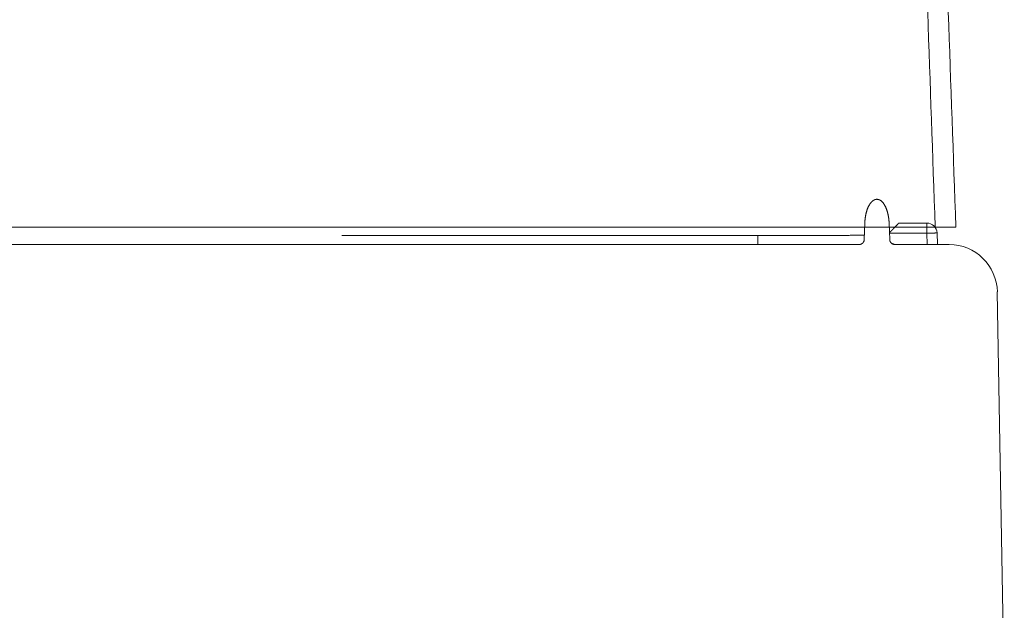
# Model space of a CAD drawing. Header units: inches. Extents: x 53216 to 117387, y -66787 to -22834.
# Tile 19 of 256: x 58457.91 to 58467.52, y -32101.28 to -32095.51. Entities that reach past the tile are written whole.
import ezdxf

# ---------------------------------------------------------------- set-up
doc = ezdxf.new("R2010")
doc.units = ezdxf.units.IN
doc.header["$MEASUREMENT"] = 0
doc.layers.get('0').update_dxf_attribs({"lineweight": 0})

# ---------------------------------------------------------------- blocks, each defined once
blk = doc.blocks.new('A$C6761D92E')
for p, q in [((291.1, 662.214), (291.143, 663.432)), ((292.941, 663.408), (292.94, 663.423)), ((292.941, 663.408), (292.983, 662.214)), ((293.666, 663.436), (295.718, 663.436)), ((295.718, 663.436), (295.718, 662.679)), ((5.322, 663.138), (297.872, 663.138)), ((252.479, 662.516), (283.234, 662.516)), ((283.234, 661.846), (283.234, 662.516)), ((292.969, 662.679), (295.718, 662.679)), ((295.718, 662.679), (295.747, 661.846)), ((296.481, 662.699), (296.511, 661.846)), ((290.719, 661.846), (10.737, 661.846)), ((293.375, 661.856), (293.254, 661.886)), ((297.326, 661.846), (293.364, 661.846)), ((301.456, 628.775), (300.94, 658.346))]:
    blk.add_line(p, q)
for points in [[(296.346, 663.138), (296.311, 664.131), (296.276, 665.123), (296.242, 666.116), (296.207, 667.109), (296.172, 668.101), (296.138, 669.094), (296.103, 670.087), (296.068, 671.079), (296.034, 672.072), (295.999, 673.064), (295.964, 674.057), (295.93, 675.05), (295.895, 676.042), (295.86, 677.035), (295.826, 678.028), (295.791, 679.02)], [(297.872, 663.138), (297.837, 664.131), (297.803, 665.125), (297.768, 666.118), (297.733, 667.111), (297.699, 668.105), (297.664, 669.098), (297.629, 670.091), (297.595, 671.085), (297.56, 672.078), (297.525, 673.071), (297.49, 674.064), (297.456, 675.058), (297.421, 676.051), (297.386, 677.044), (297.352, 678.038), (297.317, 679.031)], [(292.94, 663.423), (292.94, 663.442), (292.939, 663.461), (292.938, 663.48), (292.937, 663.499), (292.936, 663.518), (292.934, 663.537), (292.933, 663.556), (292.932, 663.575), (292.93, 663.594), (292.928, 663.613), (292.927, 663.632), (292.925, 663.651), (292.923, 663.67), (292.921, 663.689), (292.919, 663.707), (292.917, 663.726), (292.915, 663.745), (292.912, 663.764), (292.91, 663.783), (292.907, 663.802), (292.905, 663.821), (292.902, 663.839), (292.899, 663.858), (292.896, 663.877), (292.893, 663.896), (292.89, 663.914), (292.887, 663.933), (292.883, 663.952), (292.88, 663.971), (292.876, 663.989), (292.873, 664.008), (292.869, 664.027), (292.865, 664.045), (292.861, 664.064), (292.857, 664.082), (292.853, 664.101), (292.849, 664.119), (292.844, 664.138), (292.84, 664.156), (292.835, 664.175), (292.83, 664.193), (292.826, 664.212), (292.821, 664.23), (292.815, 664.248), (292.81, 664.267), (292.805, 664.285), (292.799, 664.303), (292.794, 664.321), (292.788, 664.339), (292.782, 664.357), (292.776, 664.375), (292.77, 664.393), (292.764, 664.411), (292.758, 664.429), (292.751, 664.447), (292.745, 664.465), (292.738, 664.483), (292.731, 664.501), (292.724, 664.518), (292.716, 664.536), (292.709, 664.553), (292.702, 664.571), (292.694, 664.588), (292.686, 664.605), (292.678, 664.623), (292.67, 664.64), (292.661, 664.657), (292.653, 664.674), (292.644, 664.691), (292.635, 664.708), (292.626, 664.724), (292.617, 664.741), (292.607, 664.757), (292.598, 664.774), (292.588, 664.79), (292.578, 664.806), (292.568, 664.822), (292.557, 664.838), (292.546, 664.854), (292.535, 664.869), (292.524, 664.885), (292.513, 664.9), (292.501, 664.915), (292.489, 664.93), (292.477, 664.944), (292.465, 664.959), (292.452, 664.973), (292.439, 664.987), (292.426, 665), (292.412, 665.014), (292.398, 665.027), (292.384, 665.04), (292.37, 665.052), (292.355, 665.064), (292.34, 665.076), (292.325, 665.087), (292.309, 665.098), (292.293, 665.108), (292.277, 665.118), (292.26, 665.127), (292.243, 665.136), (292.226, 665.144), (292.209, 665.152), (292.191, 665.159), (292.173, 665.165), (292.155, 665.171), (292.136, 665.176), (292.118, 665.18), (292.099, 665.183), (292.08, 665.185), (292.061, 665.187), (292.042, 665.187), (292.023, 665.187), (292.004, 665.186), (291.985, 665.184), (291.966, 665.182), (291.948, 665.178), (291.929, 665.174), (291.911, 665.169), (291.893, 665.163), (291.875, 665.157), (291.857, 665.149), (291.84, 665.142), (291.823, 665.133), (291.806, 665.124), (291.79, 665.115), (291.773, 665.104), (291.758, 665.094), (291.742, 665.083), (291.727, 665.071), (291.712, 665.06), (291.697, 665.047), (291.683, 665.035), (291.669, 665.022), (291.656, 665.009), (291.642, 664.995), (291.629, 664.981), (291.616, 664.967), (291.604, 664.953), (291.591, 664.938), (291.579, 664.924), (291.568, 664.909), (291.556, 664.893), (291.545, 664.878), (291.534, 664.863), (291.523, 664.847), (291.513, 664.831), (291.502, 664.815), (291.492, 664.799), (291.482, 664.783), (291.473, 664.766), (291.463, 664.75), (291.454, 664.733), (291.445, 664.717), (291.436, 664.7), (291.427, 664.683), (291.418, 664.666), (291.41, 664.649), (291.402, 664.632), (291.394, 664.615), (291.386, 664.597), (291.378, 664.58), (291.371, 664.562), (291.363, 664.545), (291.356, 664.527), (291.349, 664.51), (291.342, 664.492), (291.335, 664.474), (291.329, 664.456), (291.322, 664.438), (291.316, 664.421), (291.31, 664.403), (291.304, 664.385), (291.298, 664.366), (291.292, 664.348), (291.286, 664.33), (291.281, 664.312), (291.275, 664.294), (291.27, 664.276), (291.265, 664.257), (291.26, 664.239), (291.255, 664.221), (291.25, 664.202), (291.245, 664.184), (291.241, 664.165), (291.236, 664.147), (291.232, 664.128), (291.228, 664.11), (291.224, 664.091), (291.22, 664.073), (291.216, 664.054), (291.212, 664.035), (291.208, 664.017), (291.205, 663.998), (291.201, 663.979), (291.198, 663.961), (291.195, 663.942), (291.191, 663.923), (291.188, 663.904), (291.185, 663.886), (291.182, 663.867), (291.18, 663.848), (291.177, 663.829), (291.174, 663.81), (291.172, 663.792), (291.17, 663.773), (291.167, 663.754), (291.165, 663.735), (291.163, 663.716), (291.161, 663.697), (291.159, 663.678), (291.157, 663.659), (291.156, 663.64), (291.154, 663.621), (291.153, 663.603), (291.151, 663.584), (291.15, 663.565), (291.148, 663.546), (291.147, 663.527), (291.146, 663.508), (291.145, 663.489), (291.144, 663.47), (291.144, 663.451), (291.143, 663.432)], [(293.666, 663.436), (293.66, 663.431), (293.655, 663.424), (293.649, 663.418), (293.644, 663.413), (293.638, 663.408), (293.632, 663.403), (293.627, 663.398), (293.621, 663.392), (293.616, 663.387), (293.61, 663.381), (293.605, 663.375), (293.599, 663.369), (293.594, 663.364), (293.588, 663.358), (293.583, 663.353), (293.578, 663.347), (293.572, 663.341), (293.567, 663.336), (293.561, 663.33), (293.556, 663.325), (293.55, 663.319), (293.545, 663.314), (293.539, 663.308), (293.534, 663.303), (293.528, 663.297), (293.523, 663.291), (293.517, 663.286), (293.512, 663.28), (293.506, 663.275), (293.501, 663.269), (293.495, 663.263), (293.49, 663.258), (293.485, 663.252), (293.479, 663.247), (293.474, 663.241), (293.468, 663.235), (293.463, 663.23), (293.457, 663.224), (293.452, 663.219), (293.446, 663.213), (293.441, 663.207), (293.435, 663.202), (293.43, 663.196), (293.425, 663.191), (293.419, 663.185), (293.414, 663.179), (293.408, 663.174), (293.403, 663.168), (293.397, 663.163), (293.392, 663.157), (293.386, 663.151), (293.381, 663.146), (293.376, 663.14), (293.37, 663.135), (293.365, 663.129), (293.359, 663.123), (293.354, 663.118), (293.348, 663.112), (293.343, 663.107), (293.337, 663.101), (293.332, 663.095), (293.326, 663.09), (293.321, 663.084), (293.316, 663.079), (293.31, 663.073), (293.305, 663.067), (293.299, 663.062), (293.294, 663.056), (293.288, 663.05), (293.283, 663.045), (293.277, 663.039), (293.272, 663.034), (293.267, 663.028), (293.261, 663.022), (293.256, 663.017), (293.25, 663.011), (293.245, 663.006), (293.239, 663), (293.234, 662.994), (293.229, 662.989), (293.223, 662.983), (293.218, 662.978), (293.212, 662.972), (293.207, 662.966), (293.201, 662.961), (293.196, 662.955), (293.19, 662.949), (293.185, 662.944), (293.18, 662.938), (293.174, 662.933), (293.169, 662.927), (293.163, 662.921), (293.158, 662.916), (293.152, 662.91), (293.147, 662.905), (293.142, 662.899), (293.136, 662.893), (293.131, 662.888), (293.125, 662.882), (293.12, 662.876), (293.114, 662.871), (293.109, 662.865), (293.103, 662.86), (293.098, 662.854), (293.093, 662.848), (293.087, 662.843), (293.082, 662.837), (293.076, 662.832), (293.071, 662.826), (293.065, 662.82), (293.06, 662.815), (293.055, 662.809), (293.049, 662.803), (293.044, 662.798), (293.038, 662.792), (293.033, 662.787), (293.027, 662.781), (293.022, 662.775), (293.017, 662.77), (293.011, 662.764), (293.006, 662.758), (293, 662.753), (292.995, 662.747), (292.989, 662.742), (292.984, 662.736), (292.978, 662.73), (292.973, 662.725), (292.968, 662.719)], [(283.234, 662.516), (283.304, 662.516), (283.375, 662.515), (283.445, 662.515), (283.515, 662.515), (283.586, 662.515), (283.656, 662.515), (283.726, 662.515), (283.797, 662.514), (283.867, 662.514), (283.937, 662.514), (284.008, 662.514), (284.078, 662.514), (284.148, 662.514), (284.219, 662.514), (284.289, 662.513), (284.359, 662.513), (284.43, 662.513), (284.5, 662.513), (284.57, 662.513), (284.641, 662.513), (284.711, 662.513), (284.781, 662.513), (284.852, 662.513), (284.922, 662.513), (284.992, 662.512), (285.063, 662.512), (285.133, 662.512), (285.203, 662.512), (285.274, 662.512), (285.344, 662.512), (285.414, 662.512), (285.485, 662.512), (285.555, 662.512), (285.625, 662.512), (285.696, 662.512), (285.766, 662.512), (285.836, 662.512), (285.907, 662.512), (285.977, 662.512), (286.047, 662.512), (286.118, 662.512), (286.188, 662.512), (286.258, 662.512), (286.329, 662.512), (286.399, 662.512), (286.469, 662.512), (286.54, 662.512), (286.61, 662.512), (286.68, 662.512), (286.751, 662.512), (286.821, 662.513), (286.891, 662.513), (286.962, 662.513), (287.032, 662.513), (287.102, 662.513), (287.173, 662.513), (287.243, 662.513), (287.314, 662.513), (287.384, 662.513), (287.454, 662.514), (287.525, 662.514), (287.595, 662.514), (287.665, 662.514), (287.736, 662.514), (287.806, 662.514), (287.876, 662.515), (287.947, 662.515), (288.017, 662.515), (288.087, 662.515), (288.158, 662.515), (288.228, 662.516), (288.298, 662.516), (288.369, 662.516), (288.439, 662.516), (288.509, 662.517), (288.58, 662.517), (288.65, 662.517), (288.72, 662.517), (288.791, 662.518), (288.861, 662.518), (288.931, 662.518), (289.002, 662.519), (289.072, 662.519), (289.142, 662.519), (289.213, 662.52), (289.283, 662.52), (289.353, 662.52), (289.424, 662.521), (289.494, 662.521), (289.564, 662.521), (289.635, 662.522), (289.705, 662.522), (289.775, 662.523), (289.846, 662.523), (289.916, 662.524), (289.986, 662.524), (290.057, 662.525), (290.127, 662.525), (290.197, 662.526), (290.268, 662.526), (290.338, 662.527), (290.408, 662.527), (290.479, 662.528), (290.549, 662.529), (290.619, 662.529), (290.69, 662.53), (290.76, 662.531), (290.83, 662.531), (290.901, 662.532), (290.971, 662.533), (291.041, 662.534), (291.112, 662.534)], [(296.481, 662.699), (296.473, 662.701), (296.462, 662.699), (296.453, 662.698), (296.445, 662.698), (296.437, 662.699), (296.43, 662.7), (296.421, 662.701), (296.413, 662.7), (296.404, 662.7), (296.395, 662.7), (296.386, 662.699), (296.377, 662.699), (296.368, 662.698), (296.359, 662.698), (296.35, 662.698), (296.342, 662.698), (296.333, 662.698), (296.325, 662.697), (296.316, 662.697), (296.308, 662.697), (296.299, 662.697), (296.29, 662.697), (296.282, 662.697), (296.273, 662.697), (296.264, 662.696), (296.256, 662.696), (296.247, 662.696), (296.238, 662.696), (296.23, 662.695), (296.221, 662.695), (296.212, 662.695), (296.204, 662.695), (296.195, 662.694), (296.186, 662.694), (296.178, 662.694), (296.169, 662.694), (296.16, 662.693), (296.152, 662.693), (296.143, 662.693), (296.134, 662.693), (296.126, 662.692), (296.117, 662.692), (296.108, 662.692), (296.1, 662.692), (296.091, 662.691), (296.082, 662.691), (296.074, 662.691), (296.065, 662.69), (296.056, 662.69), (296.048, 662.69), (296.039, 662.69), (296.03, 662.689), (296.022, 662.689), (296.013, 662.689), (296.004, 662.689), (295.996, 662.688), (295.987, 662.688), (295.978, 662.688), (295.97, 662.688), (295.961, 662.687), (295.952, 662.687), (295.944, 662.687), (295.935, 662.686), (295.926, 662.686), (295.918, 662.686), (295.909, 662.686), (295.9, 662.685), (295.892, 662.685), (295.883, 662.685), (295.874, 662.684), (295.866, 662.684), (295.857, 662.684), (295.848, 662.684), (295.84, 662.683), (295.831, 662.683), (295.822, 662.683), (295.814, 662.682), (295.805, 662.682), (295.796, 662.682), (295.788, 662.681), (295.779, 662.681), (295.77, 662.681), (295.762, 662.681), (295.753, 662.68), (295.744, 662.68), (295.736, 662.68), (295.727, 662.679), (295.718, 662.679)], [(291.1, 662.214), (291.1, 662.207), (291.1, 662.199), (291.099, 662.192), (291.098, 662.185), (291.097, 662.177), (291.096, 662.17), (291.095, 662.163), (291.094, 662.156), (291.092, 662.149), (291.091, 662.141), (291.089, 662.134), (291.087, 662.127), (291.085, 662.12), (291.083, 662.113), (291.081, 662.106), (291.078, 662.099), (291.076, 662.092), (291.073, 662.086), (291.07, 662.079), (291.068, 662.072), (291.065, 662.065), (291.061, 662.059), (291.058, 662.052), (291.055, 662.046), (291.051, 662.039), (291.047, 662.033), (291.044, 662.027), (291.04, 662.021), (291.036, 662.014), (291.032, 662.008), (291.027, 662.002), (291.023, 661.997), (291.018, 661.991), (291.014, 661.985), (291.009, 661.979), (291.004, 661.974), (290.999, 661.968), (290.994, 661.963), (290.989, 661.958), (290.984, 661.953), (290.979, 661.948), (290.973, 661.943), (290.968, 661.938), (290.962, 661.933), (290.957, 661.929), (290.951, 661.924), (290.945, 661.92), (290.939, 661.915), (290.933, 661.911), (290.927, 661.907), (290.921, 661.903), (290.914, 661.899), (290.908, 661.896), (290.902, 661.892), (290.895, 661.889), (290.889, 661.885), (290.882, 661.882), (290.875, 661.879), (290.869, 661.876), (290.862, 661.873), (290.855, 661.871), (290.848, 661.868), (290.841, 661.866), (290.834, 661.864), (290.827, 661.861), (290.82, 661.859), (290.813, 661.857), (290.806, 661.856), (290.799, 661.854), (290.792, 661.853), (290.785, 661.851), (290.777, 661.85), (290.77, 661.849), (290.763, 661.848), (290.756, 661.847), (290.748, 661.847), (290.741, 661.846), (290.734, 661.846), (290.726, 661.846), (290.719, 661.846)], [(293.364, 661.846), (293.357, 661.846), (293.349, 661.846), (293.342, 661.846), (293.335, 661.847), (293.327, 661.847), (293.32, 661.848), (293.313, 661.849), (293.306, 661.85), (293.298, 661.851), (293.291, 661.853), (293.284, 661.854), (293.277, 661.856), (293.27, 661.857), (293.263, 661.859), (293.256, 661.861), (293.249, 661.864), (293.242, 661.866), (293.235, 661.868), (293.228, 661.871), (293.221, 661.873), (293.214, 661.876), (293.208, 661.879), (293.201, 661.882), (293.194, 661.885), (293.188, 661.889), (293.181, 661.892), (293.175, 661.896), (293.169, 661.899), (293.162, 661.903), (293.156, 661.907), (293.15, 661.911), (293.144, 661.915), (293.138, 661.92), (293.132, 661.924), (293.126, 661.929), (293.121, 661.933), (293.115, 661.938), (293.11, 661.943), (293.104, 661.948), (293.099, 661.953), (293.094, 661.958), (293.089, 661.963), (293.084, 661.968), (293.079, 661.974), (293.074, 661.979), (293.069, 661.985), (293.065, 661.991), (293.06, 661.997), (293.056, 662.002), (293.051, 662.008), (293.047, 662.014), (293.043, 662.021), (293.039, 662.027), (293.036, 662.033), (293.032, 662.039), (293.028, 662.046), (293.025, 662.052), (293.022, 662.059), (293.018, 662.065), (293.015, 662.072), (293.012, 662.079), (293.01, 662.086), (293.007, 662.092), (293.004, 662.099), (293.002, 662.106), (293, 662.113), (292.998, 662.12), (292.996, 662.127), (292.994, 662.134), (292.992, 662.141), (292.991, 662.149), (292.989, 662.156), (292.988, 662.163), (292.987, 662.17), (292.986, 662.177), (292.985, 662.185), (292.984, 662.192), (292.983, 662.199), (292.983, 662.207), (292.983, 662.214)], [(293.254, 661.886), (293.14, 661.935), (293.092, 661.966)], [(297.37, 661.845), (297.368, 661.845), (297.366, 661.845), (297.365, 661.845), (297.363, 661.845), (297.361, 661.845), (297.359, 661.846), (297.357, 661.846), (297.355, 661.846), (297.354, 661.846), (297.352, 661.846), (297.35, 661.846), (297.348, 661.846), (297.346, 661.846), (297.344, 661.846), (297.343, 661.846), (297.341, 661.846), (297.339, 661.846), (297.337, 661.846), (297.335, 661.846), (297.333, 661.846), (297.332, 661.846), (297.33, 661.846), (297.328, 661.846), (297.326, 661.846)], [(297.379, 661.845), (297.378, 661.845), (297.378, 661.845), (297.378, 661.845), (297.377, 661.845), (297.377, 661.845), (297.377, 661.845), (297.376, 661.845), (297.376, 661.845), (297.376, 661.845), (297.375, 661.845), (297.375, 661.845), (297.374, 661.845), (297.374, 661.845), (297.374, 661.845), (297.373, 661.845), (297.373, 661.845), (297.373, 661.845), (297.372, 661.845), (297.372, 661.845), (297.372, 661.845), (297.371, 661.845), (297.371, 661.845), (297.37, 661.845), (297.37, 661.845)]]:
    blk.add_lwpolyline(points)
for centre, radius, start in [((295.718, 662.672), 0.763, 2), ((297.379, 658.284), 3.562, 1)]:
    blk.add_arc(centre, radius, start, 90)

msp = doc.modelspace()

# ---------------------------------------------------------------- block references
at = {"xscale": 0.132107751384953, "yscale": 0.132107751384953, "zscale": 0.132107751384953}
msp.add_blockref('A$C6761D92E', (58427.6994, -32185.1395), dxfattribs=at)

doc.saveas('drawing.dxf')
